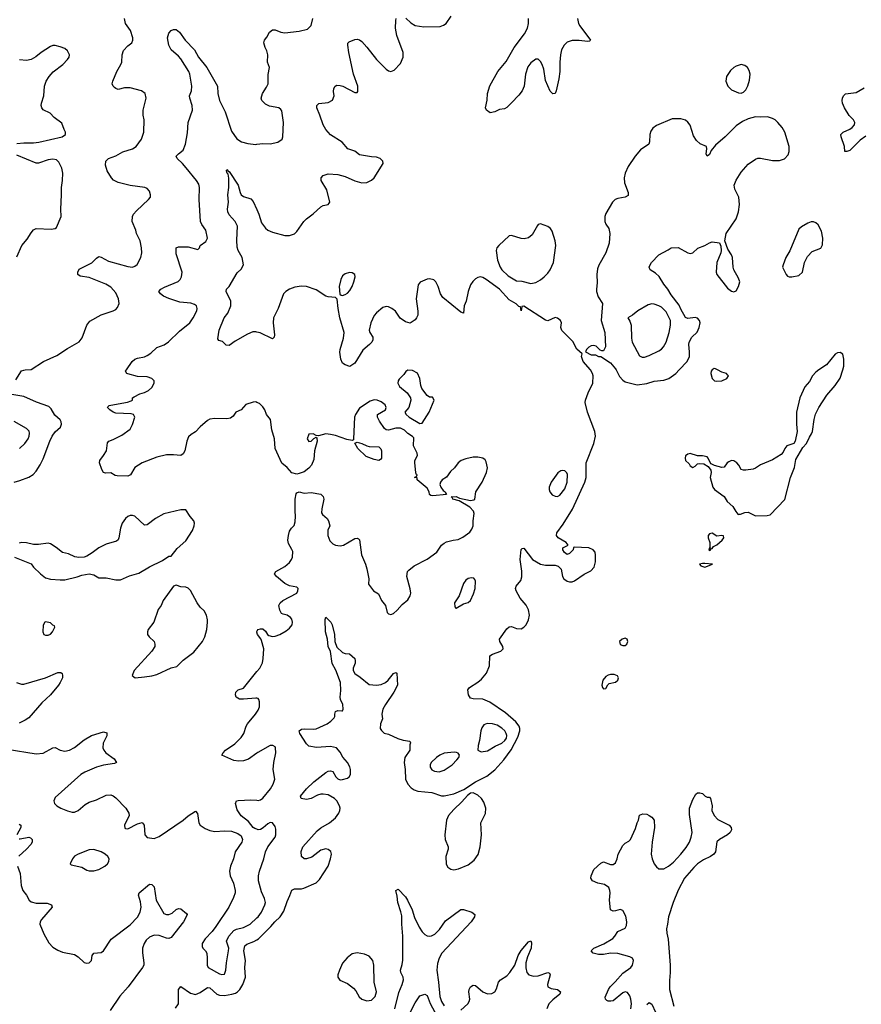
# Model space of a CAD drawing. Header units: inches. Extents: x 1550315 to 1685896, y 510706 to 640504.
# Tile 91 of 256: x 1598035 to 1605006, y 534746 to 542900. Entities that reach past the tile are written whole.
import ezdxf

# ---------------------------------------------------------------- set-up
doc = ezdxf.new("R2010")
doc.units = ezdxf.units.IN
doc.header["$MEASUREMENT"] = 0
for name, color, linetype in [('B5593', 7, 'Continuous'), ('B5594', 7, 'Continuous'), ('B6503', 7, 'Continuous'), ('B6504', 7, 'Continuous')]:
    doc.layers.add(name, color=color, linetype=linetype)

msp = doc.modelspace()

# ---------------------------------------------------------------- linework, layer by layer
at = {"layer": 'B5593', "color": 5}
for points, elevation in [([(1598001.6, 539918.4), (1598050, 539993), (1598070, 539999.3), (1598081.5, 540000)], 560), ([(1600000, 539730.3), (1599990, 539734.5), (1599970, 539733.6), (1599907.6, 539712.4), (1599870.8, 539670), (1599824, 539650), (1599803.7, 539616.3), (1599780.4, 539599.6), (1599750, 539593.6), (1599650, 539597.6), (1599610, 539591.6), (1599590, 539580.9), (1599530, 539529.3), (1599491.6, 539488.4), (1599454.6, 539465.4), (1599434.4, 539445.6), (1599419.5, 539410), (1599403.8, 539330), (1599390, 539305.2), (1599370, 539292.3), (1599310, 539297.6), (1599250, 539295.6), (1599170, 539276.3), (1599050, 539231.3), (1598990, 539192), (1598953.4, 539130), (1598930, 539120.3), (1598842.9, 539122.9), (1598827, 539127), (1598790, 539149), (1598744.7, 539144.7), (1598729.2, 539149.2), (1598714.8, 539174.8), (1598696, 539230), (1598698, 539250), (1598730, 539290.6), (1598753.3, 539330), (1598763, 539397), (1598774, 539410), (1598810, 539422.4), (1598880.1, 539459.9), (1598950, 539508.5), (1598970, 539546.8), (1598989.2, 539610), (1598977.2, 539630), (1598957.2, 539637.2), (1598830, 539642), (1598810, 539649.7), (1598780.7, 539670), (1598762, 539690), (1598764.7, 539695.3), (1598775.6, 539704.4), (1598791.2, 539708.8), (1598926.6, 539733.4), (1598957.1, 539742.9), (1598969.2, 539750), (1598969.3, 539770), (1598982, 539778), (1599030, 539801.5), (1599070, 539812.4), (1599102.7, 539830), (1599130, 539854.8), (1599149.2, 539890), (1599149, 539910), (1599128.7, 539930), (1599090, 539942), (1599010, 539945.4), (1598930, 539966.6), (1598921.2, 539970), (1598912.7, 539990), (1598919.3, 540000)], 540), ([(1597988.3, 539071.7), (1598036.6, 539083.4), (1598110, 539112.7), (1598145.3, 539134.7), (1598170, 539160.7), (1598205.7, 539214.3), (1598230, 539264), (1598284.2, 539410), (1598304.4, 539450), (1598330, 539486), (1598373.3, 539526.7), (1598381.6, 539550), (1598379.6, 539570), (1598370, 539586), (1598324.6, 539624.6), (1598296.4, 539676.4), (1598277, 539697), (1598173.5, 539733.5), (1598070, 539778.5), (1597970, 539795.1)], 560), ([(1598032.1, 539347.9), (1598076.4, 539390), (1598106.2, 539430), (1598114, 539450), (1598116.1, 539476.1), (1598112.5, 539492.5), (1598090, 539515.8), (1597990, 539573.7)], 580), ([(1597990.5, 538450.5), (1598130, 538394), (1598150, 538366), (1598206.8, 538310), (1598250, 538279.1), (1598290, 538267.3), (1598370, 538262.8), (1598410, 538262.8), (1598510, 538286), (1598550, 538301), (1598610, 538310.7), (1598650, 538302), (1598690, 538279.3), (1598750, 538279.1), (1598830, 538262.8), (1598870, 538261), (1598945.6, 538294.4), (1599022.9, 538317.1), (1599110, 538368), (1599218.6, 538421.4), (1599270, 538456.3), (1599290, 538458.8), (1599339.7, 538520.3), (1599410, 538584.9), (1599467, 538670), (1599479.5, 538710), (1599482, 538730), (1599478, 538750), (1599446.6, 538786.6), (1599410, 538842), (1599370, 538841.2), (1599230, 538807.3), (1599160.7, 538770), (1599090, 538717.2), (1599070, 538714), (1598990, 538789.3), (1598970, 538795.6), (1598950, 538795.1), (1598930, 538787), (1598910, 538769.5), (1598883.1, 538730), (1598870.3, 538690), (1598857.1, 538610), (1598850, 538594), (1598837.6, 538582.4), (1598750, 538557.2), (1598690, 538526), (1598635.6, 538484.4), (1598590, 538458), (1598570, 538449.3), (1598525.6, 538445.6), (1598492.9, 538452.9), (1598438, 538478), (1598390, 538489.3), (1598337.2, 538530), (1598290, 538559.5), (1598270, 538564.5), (1598190, 538554), (1598150, 538554), (1598090, 538567.6), (1598050.5, 538569.5), (1598030, 538566.6)], 560), ([(1600000, 537827.7), (1599999.3, 537830), (1600000, 537832.7)], 540), ([(1598007.3, 537410), (1598050, 537396.4), (1598070, 537397.6), (1598249.8, 537450.2), (1598350, 537494.3), (1598375.3, 537495.3), (1598385.8, 537485.8), (1598390.4, 537470.4), (1598388.2, 537450), (1598370.5, 537410), (1598355.5, 537390), (1598288.7, 537310), (1598217.4, 537242.6), (1598110, 537119.7), (1598081.3, 537098.7), (1598030, 537074.5)], 540), ([(1600000, 537280.9), (1599990, 537282.4), (1599890, 537273.2), (1599854.6, 537274.6), (1599828.7, 537290), (1599822, 537310), (1599824, 537330), (1599844, 537350), (1599890, 537364.7), (1600000, 537501.3)], 540), ([(1600000, 536827.3), (1599930, 536776.3), (1599890, 536762.9), (1599850, 536759.6), (1599810, 536765.6), (1599709.4, 536810), (1599719.3, 536830), (1599740.9, 536850), (1599817, 536903), (1599870, 536954.9), (1599892.6, 536990), (1599909.7, 537050), (1599921.3, 537070), (1599989.5, 537150), (1600000, 537166.8)], 540), ([(1597930, 536859.5), (1598170, 536819.5), (1598230, 536827.2), (1598310, 536870.3), (1598330, 536871.8), (1598370.8, 536850), (1598410, 536843.2), (1598447.7, 536852.3), (1598487.7, 536872.3), (1598570, 536936.4), (1598630, 536972.4), (1598730, 537002), (1598755.5, 536995.5), (1598758, 536970), (1598726.7, 536910), (1598723, 536870), (1598730.7, 536850), (1598747.3, 536830), (1598818, 536778), (1598838, 536750), (1598819.3, 536740.7), (1598730, 536727.4), (1598670, 536711), (1598574, 536670), (1598541.6, 536650), (1598330, 536458), (1598318.4, 536430), (1598323.1, 536410), (1598342.4, 536390), (1598375.5, 536370), (1598430, 536347.8), (1598470, 536337), (1598490, 536337.6), (1598519.3, 536350), (1598578.5, 536401.5), (1598610, 536420.3), (1598670, 536439.5), (1598750, 536477.1), (1598790, 536482), (1598810, 536473.4), (1598830, 536457.3), (1598913.4, 536370), (1598938.8, 536330), (1598942.8, 536310), (1598902.8, 536230), (1598905.5, 536205.5), (1598910, 536201), (1598930, 536198.8), (1599010, 536241), (1599050, 536251), (1599066.8, 536230), (1599070.7, 536150), (1599090, 536127.7), (1599150, 536120.3), (1599190, 536136.5), (1599389, 536270), (1599430, 536307.3), (1599490, 536346), (1599507.3, 536327.3), (1599517.6, 536250), (1599530.4, 536230), (1599570, 536203.1), (1599610, 536186.4), (1599650, 536178.7), (1599730, 536183.8), (1599790, 536179.3), (1599841.6, 536161.6), (1599870, 536141), (1599879.1, 536110), (1599875.5, 536090), (1599820.4, 536010), (1599804.9, 535950), (1599780.9, 535890), (1599774, 535850), (1599779.1, 535810), (1599805.5, 535750), (1599819.6, 535690), (1599818.9, 535670), (1599806.5, 535630), (1599767.9, 535550), (1599658.9, 535390), (1599628.9, 535350), (1599570, 535289.6), (1599546, 535250), (1599545.1, 535225.1), (1599553, 535210), (1599573.4, 535190), (1599583.8, 535170), (1599588.5, 535128.5), (1599586.7, 535070), (1599597.3, 535050), (1599690, 534999.5), (1599710, 534993), (1599730, 534994.8), (1599743.6, 535030), (1599747.1, 535090), (1599765.6, 535190), (1599766.2, 535210), (1599747.8, 535270), (1599767.1, 535310), (1599810, 535358.5), (1599830, 535368.1), (1599890, 535381.8), (1599943.5, 535410), (1600000, 535462.4)], 540), ([(1600000, 536195.4), (1599981.3, 536201.3), (1599969.7, 536209.7), (1599930, 536260.9), (1599868.3, 536308.3), (1599837, 536357), (1599822.4, 536410), (1599829.7, 536430.3), (1599844.9, 536435.1), (1599950, 536439.5), (1600000, 536436.2)], 540), ([(1598030, 536238.4), (1598044, 536230), (1598044.9, 536210), (1598010.5, 536150)], 520), ([(1598030, 536118), (1598038, 536118), (1598110, 536131.7), (1598125.5, 536125.5), (1598139.3, 536110), (1598138.4, 536090), (1598126.4, 536070), (1598090.3, 536030), (1598027.5, 535972.5)], 520), ([(1598016.5, 535890), (1598038.4, 535830), (1598046.4, 535730), (1598061.5, 535690), (1598092.3, 535650), (1598114.3, 535610), (1598130, 535594.3), (1598170, 535584.6), (1598263.5, 535583.5), (1598297.1, 535570), (1598303.1, 535550), (1598216, 535450), (1598203.1, 535430), (1598202, 535410), (1598235.5, 535330), (1598276, 535256), (1598310, 535220.8), (1598350, 535193.8), (1598390, 535177.6), (1598490, 535159.7), (1598520.6, 535140.6), (1598570, 535093), (1598590, 535086), (1598611.3, 535088.7), (1598629.4, 535110), (1598636.2, 535150), (1598649.7, 535170.3), (1598710, 535174.6), (1598730, 535188.9), (1598793.9, 535286.1), (1598950, 535403.5), (1599011.6, 535468.4), (1599032.7, 535510), (1599039.8, 535550), (1599036.1, 535596.1), (1599019.3, 535650), (1599024, 535670), (1599110, 535740.7), (1599130, 535738.8), (1599150, 535718), (1599165.7, 535610), (1599230, 535499.1), (1599250, 535488.8), (1599270, 535490.4), (1599297.7, 535502.3), (1599330, 535530.8), (1599350, 535541), (1599370, 535538), (1599417.3, 535497.3), (1599421, 535490), (1599414.8, 535470), (1599392.7, 535430), (1599290, 535300.9), (1599270, 535291.8), (1599250, 535293.6), (1599190, 535316.4), (1599150, 535318), (1599110, 535301.1), (1599083.4, 535276.6), (1599065.5, 535250), (1599051.5, 535210), (1599051.5, 535171.6), (1599063.8, 535090), (1599063, 535070), (1599053.4, 535050), (1598933, 534890), (1598865.4, 534814.6), (1598785.2, 534694.7)], 520), ([(1599326.3, 534713.7), (1599349.7, 534750.3), (1599351.2, 534868.8), (1599370, 534892.4), (1599450, 534838.2), (1599490, 534827.8), (1599530, 534844.1), (1599590, 534884.2), (1599610, 534882.7), (1599669.2, 534830), (1599690, 534821.7), (1599730, 534819.8), (1599790.9, 534829.1), (1599821.3, 534838.7), (1599839.8, 534850), (1599858.4, 534870), (1599883.4, 534910), (1599904.1, 534970), (1599898.5, 535050), (1599906.6, 535110), (1599892.3, 535190), (1599898.5, 535230), (1599915.2, 535244.8), (1599974.1, 535265.9), (1600000, 535280.9)], 520)]:
    msp.add_lwpolyline(points, dxfattribs=dict(at, elevation=elevation))
for points, elevation in [([(1599330, 538218), (1599310, 538208.7), (1599224.7, 538090), (1599206, 538050), (1599183, 538017), (1599144.9, 537910), (1599099.1, 537850), (1599093.4, 537830), (1599094, 537810), (1599107.3, 537790), (1599147.7, 537750), (1599154.9, 537730), (1599154.9, 537710), (1599130.3, 537669.7), (1598982, 537510), (1598966, 537470), (1598990.6, 537450.6), (1599070, 537456.9), (1599130, 537467.4), (1599170, 537477.4), (1599290, 537533.4), (1599336.3, 537543.7), (1599390, 537596), (1599477, 537663), (1599548.6, 537751.4), (1599568.9, 537790), (1599585.1, 537850), (1599591.6, 537911.6), (1599591.6, 537931.6), (1599582, 537970), (1599563.5, 538003.5), (1599530, 538036.2), (1599503.6, 538070), (1599450, 538174), (1599430, 538193.2), (1599410, 538201.2), (1599370, 538204)], 560), ([(1598250, 537914), (1598242, 537910), (1598230, 537886), (1598226, 537830), (1598234, 537810), (1598250, 537802), (1598270, 537804.7), (1598290, 537812), (1598308, 537830), (1598326, 537870), (1598322, 537882), (1598310, 537886), (1598290, 537906)], 560), ([(1598650, 536029.5), (1598610, 536024.5), (1598518, 535990), (1598490, 535973.2), (1598471.3, 535950), (1598454, 535910), (1598462, 535902), (1598550, 535882), (1598590, 535858.4), (1598610, 535852.4), (1598650, 535850.4), (1598690, 535863.8), (1598739, 535890), (1598761.2, 535910), (1598772.7, 535930), (1598775.1, 535950), (1598764, 535970), (1598742, 535990), (1598708.7, 536010)], 540)]:
    msp.add_lwpolyline(points, close=True, dxfattribs=dict(at, elevation=elevation))
at = {"layer": 'B5594', "color": 5}
for points, elevation in [([(1598081.5, 540000), (1598130, 540002.8), (1598232, 540070), (1598341.6, 540118.4), (1598430, 540177.1), (1598528.1, 540231.9), (1598553.1, 540266.9), (1598591.5, 540370), (1598617.2, 540402.8), (1598710, 540455.6), (1598810, 540488), (1598830, 540500.7), (1598843.9, 540516.1), (1598858.4, 540550), (1598853, 540590), (1598830, 540639.5), (1598790, 540685.1), (1598749, 540710), (1598610, 540764.7), (1598535.3, 540775.3), (1598516, 540790), (1598515.1, 540810), (1598527, 540833), (1598633.4, 540886.6), (1598670, 540924.9), (1598690, 540938), (1598710, 540934.4), (1598770, 540899.6), (1598930, 540856.9), (1598970, 540852), (1598990, 540858), (1599008, 540872), (1599037.6, 540930), (1599045.4, 540970), (1599045.1, 541010), (1599032.4, 541070), (1599002.4, 541130), (1598997.2, 541157.2), (1598967.6, 541230), (1598969.6, 541270), (1598978.4, 541290), (1599002, 541318), (1599101.2, 541410), (1599117.2, 541430), (1599119.3, 541450), (1599110, 541479), (1599090, 541501.2), (1599071.5, 541511.5), (1598950, 541526), (1598851.2, 541551.2), (1598811.2, 541571.2), (1598794, 541590), (1598760.5, 541650), (1598744.5, 541695.5), (1598749.2, 541730), (1598769.2, 541750), (1598830, 541773.4), (1598890, 541807), (1598970, 541832.2), (1598999.5, 541850), (1599044.7, 541910), (1599064.5, 541970), (1599065.6, 542070), (1599058.4, 542110), (1599058, 542150), (1599081.6, 542250), (1599075.1, 542290), (1599044, 542310), (1598950, 542336.9), (1598903.9, 542336.1), (1598850, 542322.9), (1598830, 542329.6), (1598819.4, 542339.4), (1598809.6, 542350), (1598801.6, 542370), (1598805.1, 542390), (1598839.6, 542470), (1598873.3, 542530), (1598879.7, 542550), (1598884.7, 542610), (1598896.1, 542643.9), (1598930, 542684), (1598964, 542710), (1598973.2, 542730), (1598972.7, 542750), (1598952.7, 542810), (1598912.3, 542870), (1598902, 542910)], 560), ([(1598919.3, 540000), (1598966, 540070), (1598990, 540088.7), (1599010, 540096.9), (1599070, 540109.1), (1599090, 540118.3), (1599121, 540139), (1599170, 540184.4), (1599231.1, 540208.9), (1599267.4, 540232.6), (1599358.2, 540321.8), (1599443, 540390), (1599471.3, 540430), (1599501.3, 540490), (1599504.2, 540510), (1599498.4, 540530), (1599482.6, 540542.6), (1599451.8, 540551.8), (1599362, 540562), (1599270, 540590.8), (1599227, 540610), (1599200.9, 540630), (1599188.7, 540650), (1599205.2, 540670), (1599234.1, 540685.9), (1599346.5, 540733.5), (1599364.2, 540750), (1599375.8, 540770), (1599381.7, 540810), (1599330, 540962), (1599329.7, 541010.4), (1599350, 541020.7), (1599430, 541019.5), (1599510, 540996), (1599524, 541010), (1599529.2, 541030), (1599575.4, 541064.6), (1599589.5, 541090), (1599576.1, 541156.1), (1599543, 541203), (1599533.6, 541230), (1599521.7, 541410), (1599523.5, 541510), (1599517.8, 541537.8), (1599499.7, 541570), (1599414.6, 541674.6), (1599383.6, 541710), (1599338.4, 541750), (1599331.8, 541770), (1599349.4, 541790), (1599390, 541819.5), (1599408.2, 541870), (1599424.7, 541964.7), (1599431.2, 542050), (1599465.4, 542150), (1599464.7, 542190), (1599442.9, 542250), (1599441.6, 542270), (1599458.3, 542310), (1599461.8, 542350), (1599445.3, 542450), (1599437.2, 542470), (1599370, 542575.1), (1599350, 542599.6), (1599290, 542651.5), (1599270, 542689.6), (1599259.8, 542750), (1599271, 542789), (1599288.8, 542811.2), (1599310, 542820.3), (1599330, 542819.6), (1599357.6, 542797.6), (1599405.2, 542730), (1599481.5, 542650), (1599516.9, 542590), (1599583.7, 542503.7), (1599672.2, 542350), (1599676.9, 542290), (1599691.2, 542230), (1599737.7, 542137.7), (1599790, 541977.3), (1599832.4, 541912.4), (1599871.8, 541888.2), (1599924.1, 541875.9), (1599990, 541867.3), (1600000, 541868.8)], 540), ([(1598010, 541874.4), (1598070, 541881.7), (1598150, 541881.2), (1598193.7, 541886.3), (1598388, 541930), (1598415.3, 541950), (1598415.3, 541970), (1598402, 541990), (1598384, 542044), (1598319.3, 542090), (1598286.3, 542126.3), (1598230, 542155.1), (1598218.4, 542170), (1598213.6, 542190), (1598215.1, 542210), (1598234.7, 542270), (1598240.5, 542350), (1598254.3, 542390), (1598279.7, 542430), (1598312.7, 542467.3), (1598391.8, 542530), (1598431.6, 542570), (1598443.6, 542590), (1598447.6, 542610), (1598430, 542643.7), (1598410, 542662), (1598370, 542677), (1598330, 542687), (1598310, 542687), (1598290, 542679.5), (1598213, 542630), (1598168.1, 542591.9), (1598130, 542571.2), (1598090, 542562), (1598032.7, 542567.3)], 580), ([(1598010, 540936), (1598053.3, 541030), (1598097, 541083), (1598130, 541136.3), (1598150, 541159.1), (1598170, 541170.4), (1598294.5, 541165.5), (1598329.3, 541170.7), (1598339.3, 541180.7), (1598379.3, 541270), (1598375.1, 541330), (1598382.4, 541450), (1598381.3, 541510), (1598389.6, 541570), (1598391.3, 541630), (1598384, 541670), (1598359.7, 541719.7), (1598339, 541739), (1598310, 541746.2), (1598270, 541740.7), (1598190, 541713), (1598170, 541711.5), (1598010, 541777.6)], 580), ([(1600000, 540313.7), (1599990, 540316), (1599965.7, 540314.3), (1599922.7, 540297.3), (1599820.7, 540239.3), (1599770, 540202), (1599744.7, 540204.7), (1599715.5, 540235.5), (1599684, 540244), (1599676.4, 540256.4), (1599686.3, 540330), (1599729.7, 540430), (1599758, 540470), (1599784.5, 540530), (1599785.1, 540570), (1599745.6, 540650), (1599746.6, 540670), (1599770, 540690.7), (1599835.8, 540804.2), (1599870, 540834.9), (1599888.7, 540871.3), (1599877.1, 540930), (1599844.7, 540990), (1599837.6, 541017.6), (1599834.1, 541074.1), (1599838.2, 541190), (1599819.4, 541230), (1599770, 541284.8), (1599758.8, 541310), (1599755.8, 541330), (1599764.1, 541390), (1599759.6, 541450), (1599766.5, 541510), (1599768.2, 541588.2), (1599761.2, 541621.2), (1599753.2, 541630), (1599754.6, 541634.6), (1599750, 541635.3), (1599746.6, 541653.4), (1599750, 541661), (1599763.5, 541643.5), (1599770, 541644), (1599845.8, 541530), (1599860.4, 541470), (1599870, 541450.8), (1599890, 541437.3), (1599950, 541416.3), (1599970, 541396), (1600000, 541328.2)], 520)]:
    msp.add_lwpolyline(points, dxfattribs=dict(at, elevation=elevation))
at = {"layer": 'B6503', "color": 5}
for points, elevation in [([(1600000, 535280.9), (1600012.1, 535287.9), (1600114, 535390), (1600147.6, 535430), (1600192.9, 535470), (1600222.3, 535517.7), (1600250, 535596.4), (1600273.7, 535646.3), (1600287.8, 535692.2), (1600310, 535702.2), (1600370, 535703.2), (1600388.7, 535708.7), (1600490, 535753), (1600519, 535781), (1600590.5, 535889.5), (1600610.8, 535950), (1600616.5, 535990), (1600611.2, 536011.2), (1600590, 536029.7), (1600570, 536033), (1600530, 536022.5), (1600454.1, 535965.9), (1600409.8, 535949.8), (1600390, 535951.5), (1600370, 535969.3), (1600367.6, 536012.4), (1600381.1, 536050), (1600498.2, 536181.8), (1600530, 536208.4), (1600600.5, 536250), (1600651.2, 536290), (1600679.7, 536330), (1600688, 536350), (1600689.7, 536370), (1600685.1, 536390), (1600661.7, 536430), (1600641.7, 536450), (1600590, 536481.2), (1600550, 536487.8), (1600530, 536485.6), (1600502.3, 536477.7), (1600450, 536451.6), (1600410, 536443), (1600365.2, 536450), (1600362, 536470), (1600409.7, 536530), (1600472.6, 536590), (1600570, 536667), (1600590, 536677), (1600610, 536680.4), (1600630, 536673.4), (1600654, 536630), (1600670, 536612.4), (1600690, 536606.2), (1600710, 536607.3), (1600750, 536619.6), (1600764.2, 536630), (1600774.6, 536650), (1600775.8, 536690), (1600770, 536712.7), (1600750, 536749.4), (1600712.3, 536792.2), (1600690, 536835.1), (1600658, 536870), (1600610, 536881.5), (1600493, 536873), (1600430, 536884.2), (1600410, 536902.7), (1600354.5, 536990), (1600349.5, 537010), (1600370, 537024.9), (1600390, 537028), (1600470, 537023.7), (1600490, 537027.2), (1600582.9, 537070), (1600612, 537090), (1600640.1, 537119.9), (1600646, 537130), (1600644.5, 537150), (1600650, 537170.8), (1600670, 537179.1), (1600704, 537176), (1600710, 537178), (1600714.5, 537190), (1600711.3, 537230), (1600692, 537270), (1600689.3, 537290), (1600694.9, 537345.1), (1600691.6, 537410), (1600654.6, 537514.6), (1600622.6, 537570), (1600610, 537669), (1600589, 537710), (1600583.7, 537770), (1600568.1, 537831.9), (1600566.2, 537933.8), (1600570, 537952), (1600612.4, 537910), (1600624.4, 537890), (1600642, 537810), (1600644.4, 537750), (1600663, 537703), (1600710, 537660.8), (1600730, 537651.8), (1600767.9, 537647.9), (1600810.4, 537610.4), (1600814.9, 537590), (1600812.5, 537572.5), (1600797.4, 537530), (1600797.4, 537510), (1600810, 537484.9), (1600855.6, 537455.6), (1600930, 537394), (1600990, 537390.4), (1601030, 537395.3), (1601063.7, 537410), (1601087, 537430), (1601130, 537484.9), (1601150, 537494.8), (1601158, 537490), (1601163.6, 537390), (1601135, 537330), (1601064.5, 537230), (1601042.6, 537190), (1601034.9, 537150), (1601039.5, 537110), (1601024.4, 537070), (1601022, 537030), (1601032.5, 537012.5), (1601053, 536993), (1601090, 536982.4), (1601167.1, 536947.1), (1601210, 536934.4), (1601265.4, 536925.4), (1601272, 536912), (1601266.2, 536893.8), (1601267.2, 536850), (1601225.2, 536790), (1601220.6, 536750), (1601228, 536690), (1601230.2, 536610), (1601250, 536570.3), (1601277.7, 536537.7), (1601302.1, 536522.1), (1601331.5, 536511.5), (1601450, 536499.8), (1601530, 536474), (1601550, 536473.6), (1601630.5, 536489.5), (1601715, 536525), (1601809.5, 536590), (1601904.4, 536635.6), (1601970, 536688.9), (1602044.4, 536770), (1602105.3, 536854.7), (1602162.3, 536957.7), (1602179, 537010), (1602179, 537030), (1602172.6, 537050), (1602144.6, 537084.6), (1602060, 537160), (1601929.3, 537249.3), (1601870, 537273.3), (1601790, 537277.2), (1601770, 537282.4), (1601751.2, 537310), (1601747.3, 537350), (1601760.5, 537370), (1601830, 537415.2), (1601859.9, 537440.1), (1601900.3, 537490), (1601926, 537550), (1601930, 537633), (1601950, 537646.4), (1602019.3, 537670), (1602039.5, 537690), (1602037.6, 537710), (1602011.5, 537750), (1602009.7, 537770), (1602070, 537857.1), (1602090, 537872.4), (1602110, 537876.4), (1602150, 537858), (1602190, 537856.5), (1602211.2, 537868.8), (1602229.7, 537890), (1602249.8, 537930), (1602258.4, 537970), (1602250, 538012), (1602230, 538051.3), (1602181, 538110), (1602146.6, 538170), (1602142, 538190), (1602147.8, 538210), (1602184.7, 538255.3), (1602194.1, 538285.9), (1602193.1, 538333.1), (1602180.5, 538430), (1602190, 538514), (1602198, 538522), (1602210, 538524.7), (1602283.8, 538430), (1602350, 538390.3), (1602390, 538382), (1602470, 538383.8), (1602495.8, 538375.8), (1602520.5, 538350), (1602531.8, 538290), (1602543.1, 538270), (1602570, 538251.8), (1602590, 538244.9), (1602610, 538245.7), (1602630, 538253.7), (1602710, 538308.5), (1602764.9, 538335.1), (1602792.8, 538367.2), (1602805.6, 538410), (1602805.3, 538465.3), (1602800.4, 538490), (1602786, 538510), (1602750, 538525.8), (1602626.8, 538533.2), (1602622, 538530), (1602620.7, 538510), (1602590, 538480.9), (1602570, 538472.7), (1602558.9, 538478.9), (1602547.9, 538487.9), (1602535.1, 538510), (1602534, 538526), (1602578, 538550), (1602561.2, 538570), (1602495.1, 538610), (1602480.5, 538630), (1602483.5, 538650), (1602537.2, 538722.8), (1602614.1, 538845.9), (1602717.5, 539070), (1602726.6, 539110), (1602728.3, 539230), (1602791.8, 539390), (1602805.7, 539450), (1602799.1, 539490), (1602737.6, 539650), (1602719, 539730), (1602721.2, 539750), (1602744.5, 539810), (1602782.9, 539890), (1602785.1, 539950), (1602779.7, 539970), (1602762.8, 540000)], 520), ([(1602975.8, 540000), (1603004.6, 539944.6), (1603030, 539916.3), (1603050, 539902), (1603150, 539877.1), (1603230, 539888), (1603290, 539906.4), (1603370, 539916.5), (1603410.8, 539929.2), (1603470, 539970.3), (1603497.7, 540000)], 520), ([(1604655, 540000), (1604630, 539982.6), (1604602.8, 539950), (1604576.8, 539903.2), (1604539.1, 539860.9), (1604497.2, 539770), (1604470.5, 539650.5), (1604470.6, 539550), (1604475.5, 539490), (1604459.1, 539410), (1604448.1, 539391.9), (1604388.2, 539370), (1604373, 539350), (1604360.3, 539319.7), (1604341.1, 539298.9), (1604270, 539255.1), (1604170, 539213.6), (1604130, 539185.6), (1604110, 539177.6), (1604049.4, 539169.4), (1604029.4, 539169.4), (1604010, 539175.3), (1603992.3, 539210), (1603976, 539230), (1603950, 539246.6), (1603930, 539249.3), (1603910, 539239.3), (1603896, 539230), (1603870, 539194), (1603850, 539193.2), (1603789.1, 539209.1), (1603762, 539222), (1603753.2, 539233.2), (1603739, 539270), (1603730, 539279), (1603690, 539288), (1603650, 539288), (1603590, 539308), (1603570, 539302), (1603551.1, 539288.9), (1603546, 539270), (1603551.3, 539250), (1603581, 539221), (1603590, 539204.7), (1603610, 539192), (1603630, 539202), (1603650, 539222), (1603670, 539226), (1603702, 539222), (1603738.8, 539198.8), (1603761, 539170), (1603762.8, 539150), (1603754.8, 539110), (1603777.3, 539030), (1603791, 539010), (1603870, 538950.8), (1603894, 538910), (1603942.8, 538870), (1603966.4, 538826.4), (1603984.7, 538804.7), (1603990, 538802), (1603993.6, 538806.4), (1604006.4, 538806.4), (1604041.5, 538818.6), (1604070, 538821.1), (1604130, 538792.4), (1604226.8, 538793.2), (1604250, 538800.7), (1604374.2, 538925.8), (1604419.3, 539110), (1604452.1, 539192.1), (1604463.1, 539256.9), (1604522.4, 539357.6), (1604551, 539390), (1604575.8, 539444.2), (1604593, 539470), (1604601.3, 539490), (1604615.1, 539590), (1604627.5, 539632.5), (1604654.8, 539690), (1604719.8, 539790), (1604790, 539870.3), (1604830, 539933), (1604852.6, 540000)], 520), ([(1603769.6, 540000), (1603761.7, 539990), (1603760.3, 539970), (1603770.6, 539930), (1603791.3, 539910), (1603810, 539905.7), (1603850, 539908.8), (1603893.2, 539930), (1603905.2, 539950), (1603898.9, 539958.9), (1603889, 539970), (1603850, 539980.5), (1603815.7, 540000)], 520), ([(1600000, 537832.7), (1600001.5, 537838.5), (1600010, 537850.8), (1600030, 537856.3), (1600050, 537855.5), (1600070, 537836.3), (1600086.4, 537810), (1600099.9, 537799.9), (1600130, 537791.5), (1600150, 537793.8), (1600190, 537808), (1600241.2, 537838.8), (1600270, 537861.1), (1600290.8, 537890), (1600294.5, 537910), (1600290, 537934.5), (1600278.7, 537950), (1600250, 537969.7), (1600216.6, 537976.6), (1600203.9, 537983.9), (1600189.3, 538010), (1600180.7, 538050), (1600193, 538070), (1600215.6, 538090), (1600329.2, 538150), (1600339.6, 538170), (1600340.9, 538190), (1600330, 538200.9), (1600270, 538211.1), (1600230, 538231.1), (1600162, 538290), (1600146.6, 538310), (1600156, 538330), (1600230, 538373), (1600270, 538406), (1600287.6, 538430), (1600294.7, 538450), (1600296.1, 538496.1), (1600290, 538514), (1600261.3, 538561.3), (1600256.9, 538590), (1600260.5, 538630), (1600270, 538664.7), (1600285.2, 538690), (1600307.2, 538712.8), (1600317.6, 538742.4), (1600320.7, 538790), (1600316.2, 538830), (1600316.2, 538930), (1600325.6, 538974.4), (1600330, 538981), (1600350, 538990.8), (1600390, 538978.8), (1600450, 538984.9), (1600530.5, 538970.5), (1600550, 538952), (1600554.8, 538930), (1600537.3, 538850), (1600536, 538816), (1600542.8, 538802.8), (1600582.8, 538770), (1600593.4, 538750), (1600602.8, 538710), (1600587.5, 538672.5), (1600587, 538630), (1600605.2, 538585.3), (1600630, 538560.5), (1600651.3, 538550), (1600690, 538542.4), (1600717.2, 538550), (1600810, 538604.9), (1600830, 538606.8), (1600842, 538602), (1600850, 538592), (1600865.5, 538470), (1600900.4, 538390), (1600911.6, 538351.6), (1600928, 538270), (1600925.5, 538225.5), (1600966.8, 538170), (1601007, 538147), (1601031.8, 538091.8), (1601065.5, 538050), (1601079.3, 537990), (1601090, 537979.3), (1601110, 537975.8), (1601130, 537983.1), (1601163, 538010), (1601203.4, 538056.6), (1601250, 538096.4), (1601269.7, 538130), (1601274, 538150), (1601270, 538188), (1601241.6, 538290), (1601246.6, 538330), (1601257.2, 538342.8), (1601301.5, 538378.6), (1601410, 538432.7), (1601489, 538490), (1601529, 538550), (1601550, 538566), (1601570, 538576), (1601626, 538590), (1601665.6, 538594.4), (1601706.3, 538613.7), (1601762.5, 538657.5), (1601780.1, 538679.9), (1601791.6, 538710), (1601791.6, 538750), (1601799.7, 538810), (1601793.7, 538830), (1601762.2, 538862.2), (1601675.9, 538915.9), (1601622.7, 538930), (1601620.4, 538940.4), (1601608, 538950), (1601650, 538951.5), (1601677.7, 538937.7), (1601770, 538919.5), (1601796.6, 538923.4), (1601803.7, 538930), (1601812.3, 538990), (1601865.1, 539070), (1601903, 539150), (1601911.1, 539190), (1601898.6, 539238.6), (1601890, 539254), (1601870, 539269.3), (1601830, 539277.2), (1601790, 539277.2), (1601730, 539264), (1601691.1, 539248.9), (1601666, 539230), (1601636.4, 539190), (1601602.6, 539157.4), (1601570, 539112.7), (1601534.8, 539090), (1601520.7, 539070), (1601516.3, 539050), (1601522, 539030), (1601542.3, 539002.3), (1601558.8, 538990), (1601560.7, 538980.7), (1601571.1, 538968.9), (1601457.2, 538957.2), (1601440.9, 538960.9), (1601429.5, 538969.5), (1601426.6, 538990), (1601410, 539021.2), (1601328, 539090), (1601326, 539106), (1601306, 539110), (1601322, 539118), (1601326, 539130), (1601318, 539138), (1601315.3, 539150), (1601308, 539230), (1601308.7, 539250), (1601329.2, 539290.8), (1601326.6, 539310), (1601298, 539370), (1601298.6, 539438.6), (1601290, 539448.7), (1601250, 539474), (1601221.5, 539501.5), (1601190, 539518), (1601150, 539517.2), (1601090, 539501.2), (1601070, 539504), (1601055.5, 539515.5), (1601015.5, 539575.5), (1600999, 539610), (1600998, 539630), (1601064, 539670), (1601069.2, 539690), (1601062.7, 539710), (1601030, 539735.6), (1600995.3, 539750), (1600970, 539751.5), (1600938.8, 539741.2), (1600850, 539684), (1600816, 539630), (1600809.1, 539610), (1600801, 539430), (1600798.8, 539421.2), (1600790, 539415.3), (1600744.6, 539424.6), (1600650, 539458), (1600610, 539465.6), (1600570, 539469.5), (1600510, 539455.3), (1600490, 539458), (1600466, 539470), (1600430, 539468), (1600414.8, 539430), (1600430, 539407.3), (1600450, 539411.3), (1600470, 539432), (1600490, 539442), (1600496, 539436), (1600498.8, 539410), (1600477.6, 539330), (1600470, 539258), (1600453.4, 539210), (1600430, 539185.2), (1600390, 539155.1), (1600350, 539140.9), (1600330, 539136), (1600290, 539146.6), (1600251.4, 539191.4), (1600207.6, 539227.6), (1600152.4, 539350), (1600145.7, 539430), (1600123.3, 539503.3), (1600112.4, 539590), (1600079.7, 539630), (1600064.7, 539670), (1600050, 539694.5), (1600021.3, 539721.3), (1600000, 539730.3)], 540), ([(1600000, 537501.3), (1600023.1, 537530), (1600045.2, 537574.8), (1600053, 537610), (1600057.4, 537690), (1600039, 537759), (1600033.3, 537773.3), (1600005.1, 537810), (1600000, 537827.7)], 540), ([(1600000, 537166.8), (1600010, 537182.8), (1600020.5, 537210), (1600021.3, 537250), (1600016.9, 537270), (1600010, 537279.5), (1600000, 537280.9)], 540), ([(1600000, 536436.2), (1600010, 536435.5), (1600030, 536440.5), (1600050, 536452.7), (1600111.1, 536530), (1600135.1, 536570), (1600147.6, 536610), (1600134.8, 536690), (1600138.7, 536750), (1600155.8, 536830), (1600154.2, 536870), (1600150, 536878.4), (1600132.7, 536890), (1600110, 536888.5), (1600007.4, 536832.6), (1600000, 536827.3)], 540), ([(1603098, 534710), (1603102.2, 534750), (1603096.8, 534790), (1603090, 534815.1), (1603070, 534844.2), (1603050, 534848.4), (1603030, 534841.4), (1602950, 534775.8), (1602931.9, 534771.9), (1602910, 534772), (1602898, 534778), (1602886, 534790), (1602885.1, 534805.1), (1602910.9, 534870), (1602926, 534890), (1602968.6, 534931.4), (1603030, 535005.3), (1603098, 535050), (1603111, 535070), (1603118.3, 535110), (1603109.7, 535129.7), (1603090, 535140.5), (1602990, 535167.7), (1602930, 535169.8), (1602870, 535159.8), (1602830, 535159.2), (1602784, 535170), (1602769.2, 535190), (1602789.8, 535210.2), (1602873.7, 535246.3), (1602947, 535290), (1602965.6, 535310), (1602989.7, 535350.3), (1603050, 535377.3), (1603061, 535399), (1603064.4, 535430), (1603056.3, 535476.3), (1603030, 535522.9), (1603010, 535531.6), (1602970, 535519.7), (1602950, 535518.9), (1602929.7, 535530), (1602919.8, 535610), (1602926.3, 535670), (1602923.9, 535690), (1602914.1, 535714.1), (1602879, 535739), (1602825.2, 535750), (1602779, 535770), (1602766, 535790), (1602769.2, 535810), (1602790, 535862), (1602850, 535916), (1602870, 535926), (1602930, 535902.8), (1602950, 535902.8), (1602970, 535918), (1602983.7, 535950), (1602992.3, 535990), (1603030, 536061), (1603050, 536081), (1603082, 536098), (1603094, 536110), (1603136.5, 536203.5), (1603148.7, 536250), (1603162, 536270), (1603168.4, 536311.6), (1603196.4, 536323.6), (1603230, 536321), (1603250, 536310.8), (1603270, 536296), (1603290.4, 536270), (1603294.3, 536210), (1603273.6, 536090), (1603264.7, 535990), (1603272.6, 535950), (1603290, 535910.6), (1603310, 535884.4), (1603330, 535868.7), (1603370, 535869), (1603410, 535890.2), (1603450, 535924.4), (1603510.4, 535989.6), (1603554.9, 536045.1), (1603583.5, 536090), (1603597.6, 536130), (1603603.9, 536170), (1603582.9, 536317.1), (1603584.5, 536370), (1603610, 536442), (1603634.6, 536485.4), (1603650, 536498), (1603670, 536498), (1603691.6, 536491.6), (1603714, 536470), (1603730, 536462), (1603750, 536462), (1603758, 536450), (1603770.6, 536390.6), (1603766.8, 536350), (1603786.8, 536310), (1603817.1, 536277.1), (1603911, 536230), (1603927.3, 536210), (1603931, 536190), (1603920.7, 536170), (1603898.8, 536150), (1603830.8, 536110), (1603808.7, 536091.3), (1603798.8, 536010), (1603784, 535990), (1603757.3, 535970), (1603698.6, 535941.4), (1603650, 535909.8), (1603619.5, 535880.5), (1603542.5, 535790), (1603489.6, 535690.4), (1603449.2, 535590), (1603410.2, 535470), (1603402.3, 535410), (1603391.6, 535370), (1603394.6, 535334.6), (1603406.7, 535286.7), (1603424, 535070), (1603424.2, 535010), (1603417.5, 534942.5), (1603418.8, 534870), (1603453.9, 534730)], 480), ([(1600000, 535462.4), (1600010, 535471.7), (1600036.5, 535510), (1600065.1, 535570), (1600069.8, 535590), (1600063.3, 535623.3), (1600038.9, 535678.9), (1600012.6, 535770), (1600012.4, 535810), (1600021.7, 535850), (1600057.7, 535950), (1600071.3, 536010), (1600089.7, 536050.3), (1600151.6, 536130), (1600157, 536150), (1600156.6, 536196.6), (1600150, 536218), (1600130, 536248), (1600110, 536253.2), (1600090, 536241.2), (1600052.7, 536207.3), (1600030, 536195.1), (1600010, 536192.3), (1600000, 536195.4)], 540), ([(1601142, 534710), (1601175.7, 534844.3), (1601204.3, 534910), (1601213.1, 534950), (1601210.4, 534970.4), (1601192.4, 535010), (1601188.2, 535030), (1601204.3, 535075.7), (1601208.9, 535111.1), (1601209, 535310), (1601199.7, 535410), (1601199.6, 535479.6), (1601193.4, 535513.4), (1601168, 535590), (1601162.4, 535642.4), (1601149.7, 535690), (1601170, 535698.8), (1601230, 535635.5), (1601248.3, 535608.3), (1601286.6, 535530), (1601306.3, 535466.3), (1601345, 535385), (1601370, 535347.3), (1601390, 535325.6), (1601410, 535312.8), (1601430, 535309.3), (1601447.1, 535312.9), (1601473.1, 535326.9), (1601513.4, 535366.6), (1601562, 535438), (1601690, 535530.4), (1601710, 535530.4), (1601781, 535510), (1601805.5, 535490), (1601802, 535470), (1601774.4, 535430), (1601532, 535170), (1601510.6, 535129.4), (1601494.5, 535085.5), (1601490.7, 535030), (1601505.4, 534930), (1601515.3, 534810), (1601529.5, 534770), (1601550, 534732.6)], 480), ([(1601690, 534698.2), (1601746, 534750), (1601758.7, 534770), (1601764.5, 534790), (1601756.4, 534850), (1601758.5, 534870), (1601770, 534890.3), (1601790, 534904.2), (1601810, 534901.1), (1601870, 534850.2), (1601910, 534832), (1601945.2, 534834.8), (1601969.6, 534850), (1601984.7, 534875.3), (1601999.8, 534930), (1602018.9, 534950), (1602070, 534983.2), (1602095.6, 535010), (1602135.1, 535070), (1602162.6, 535150), (1602190, 535192.4), (1602250, 535264), (1602270, 535271), (1602275.3, 535255.3), (1602270.3, 535210.3), (1602241.6, 535138.4), (1602227.6, 535090), (1602227.1, 535047.1), (1602236.9, 535010), (1602252.7, 534990), (1602290, 534978), (1602330, 534981.7), (1602410, 535010.4), (1602424.5, 535004.5), (1602430.3, 534990), (1602408, 534910), (1602410.5, 534890.5), (1602437.3, 534877.3), (1602490.2, 534870.2), (1602514.9, 534850), (1602510.4, 534830), (1602450, 534784.7), (1602417.4, 534750), (1602401.5, 534710)], 480), ([(1601266.7, 534673.3), (1601310, 534758), (1601350, 534816), (1601390, 534830.6), (1601410, 534818.8), (1601433.9, 534753.9), (1601490, 534651.5)], 460), ([(1603230, 534744), (1603250, 534760.7), (1603270, 534746.8), (1603301.5, 534681.5)], 460)]:
    msp.add_lwpolyline(points, dxfattribs=dict(at, elevation=elevation))
for points, elevation in [([(1601250, 539999.3), (1601232.8, 539987.2), (1601217.2, 539962.8), (1601177.6, 539922.4), (1601169.1, 539910), (1601166.9, 539890), (1601181.5, 539861.5), (1601244.9, 539810), (1601271, 539770), (1601274.8, 539750), (1601258.8, 539690), (1601226, 539650), (1601236, 539630), (1601261, 539610), (1601350, 539556), (1601370, 539558), (1601426, 539650), (1601468, 539750), (1601454, 539774), (1601430, 539775.3), (1601410, 539788.7), (1601366.8, 539846.8), (1601358, 539870), (1601349.4, 539930), (1601330, 539973.2), (1601290, 539995.1)], 540), ([(1601010, 539249.3), (1600970, 539257), (1600903.5, 539283.5), (1600835.3, 539350), (1600810, 539394), (1600830, 539402), (1600870, 539391.3), (1600910, 539371), (1600930, 539366), (1601010, 539362), (1601025.4, 539345.4), (1601031, 539330), (1601030.8, 539269.2), (1601022.8, 539257.2)], 540), ([(1602530, 539167), (1602516.7, 539163.3), (1602493.4, 539146.6), (1602437, 539070), (1602420.3, 539030), (1602419.6, 539010), (1602426, 538990), (1602446.1, 538966.1), (1602470, 538954.7), (1602490, 538952.6), (1602510, 538963.6), (1602550, 539014.4), (1602569.8, 539070), (1602573.5, 539133.5), (1602568.2, 539148.2), (1602550, 539164.5)], 540), ([(1603770, 538648), (1603750, 538642), (1603738, 538630), (1603738, 538610), (1603751, 538571), (1603752, 538532), (1603758, 538522), (1603750, 538526), (1603742, 538510), (1603750, 538504.7), (1603758, 538510), (1603760.4, 538519.6), (1603770, 538522), (1603783.2, 538536.8), (1603810, 538551), (1603854, 538590), (1603868, 538610), (1603866, 538626), (1603850, 538628), (1603810, 538622)], 520), ([(1603710, 538398), (1603690, 538398), (1603666.8, 538390), (1603677.3, 538377.3), (1603710, 538366.8), (1603774, 538390)], 520), ([(1601778, 538278), (1601750, 538272), (1601730, 538258), (1601710.6, 538230), (1601674.8, 538130), (1601637.3, 538070), (1601638, 538038), (1601646.8, 538026.8), (1601650, 538026), (1601710, 538062.8), (1601750, 538074), (1601770, 538091.3), (1601794.7, 538145.3), (1601807, 538190), (1601809.3, 538249.3), (1601805.2, 538265.2), (1601796.5, 538276.5)], 540), ([(1603050, 537779), (1603024.7, 537770), (1603004, 537750), (1603010, 537726.8), (1603030, 537717.3), (1603050, 537718.8), (1603064, 537730), (1603072.7, 537750), (1603068, 537770)], 520), ([(1602930, 537478.7), (1602910, 537473.3), (1602890, 537460.9), (1602866.4, 537430), (1602857.1, 537390), (1602861.6, 537370), (1602870, 537359.1), (1602890, 537363), (1602906.7, 537393.3), (1602918.3, 537401.7), (1602970, 537413.4), (1602989.3, 537430), (1602995.1, 537450), (1602986.6, 537466.6), (1602958, 537478)], 520), ([(1601908.2, 537071.8), (1601880, 537060), (1601862.8, 537037.2), (1601854.2, 537010), (1601844.6, 536930), (1601832.7, 536890), (1601830.8, 536850.8), (1601857.3, 536837.3), (1601910, 536846.7), (1601974.8, 536885.2), (1602030, 536909.6), (1602054, 536930), (1602067, 536950), (1602070, 536972.7), (1602065.5, 536990), (1602052.5, 537010), (1602030, 537034.4), (1601990, 537059), (1601950, 537068.9)], 540), ([(1601633.1, 536833.1), (1601550, 536825.1), (1601516.3, 536810), (1601488, 536790), (1601444.2, 536750), (1601435.3, 536730), (1601435.3, 536710), (1601450, 536688.8), (1601470, 536677.4), (1601510, 536671.6), (1601550, 536684.9), (1601616.2, 536730), (1601657, 536770), (1601672.3, 536790), (1601677.2, 536810), (1601666.6, 536826.6), (1601652.9, 536832.9)], 540), ([(1601790, 536498.3), (1601770, 536495.1), (1601743.3, 536476.7), (1601696.9, 536423.1), (1601630, 536360.8), (1601587.3, 536310), (1601570.8, 536270), (1601555.4, 536150), (1601560.1, 536110), (1601583.7, 536050), (1601583.2, 536030), (1601565.3, 535970), (1601567.3, 535907.3), (1601580.8, 535880.8), (1601604.9, 535864.9), (1601630, 535860.1), (1601670, 535867.3), (1601750, 535902), (1601799.9, 535940.1), (1601832.4, 535987.6), (1601849.9, 536050), (1601860.1, 536150), (1601855.1, 536250), (1601893.8, 536326.2), (1601896.3, 536370), (1601879.4, 536419.3), (1601861.1, 536450), (1601830, 536478.2)], 520), ([(1600830, 535172.9), (1600790, 535163.9), (1600747.6, 535132.4), (1600710, 535085.7), (1600682.7, 535030), (1600671.3, 534990), (1600670.2, 534970), (1600685.9, 534945.9), (1600750, 534918), (1600800.7, 534880.7), (1600819.1, 534859.1), (1600847.6, 534807.6), (1600870, 534787.6), (1600910, 534774.6), (1600950, 534781.6), (1600979.5, 534810), (1600989.9, 534850), (1600970.8, 534930.8), (1600968.6, 535070), (1600959.8, 535110), (1600930, 535143.9), (1600890, 535162.8)], 520)]:
    msp.add_lwpolyline(points, close=True, dxfattribs=dict(at, elevation=elevation))
at = {"layer": 'B6504', "color": 5}
for points, elevation in [([(1600000, 541868.8), (1600050, 541876.3), (1600110, 541873), (1600174, 541886), (1600209, 541910), (1600215.1, 541930), (1600220.5, 542050), (1600205.6, 542145.6), (1600198, 542158), (1600182, 542170), (1600105.4, 542185.4), (1600070, 542200.7), (1600040.9, 542230), (1600034, 542250), (1600045.6, 542290), (1600079.5, 542340.5), (1600091.9, 542368.1), (1600093.7, 542446.3), (1600104.7, 542504.7), (1600087.3, 542547.3), (1600089.5, 542610), (1600082.5, 542642.5), (1600067, 542670), (1600062, 542690), (1600058.4, 542710), (1600062.9, 542730), (1600083.3, 542756.7), (1600103.5, 542796.5), (1600130, 542816.4), (1600150, 542816.4), (1600196.9, 542796.9), (1600230, 542790.3), (1600350, 542806), (1600418.3, 542821.7), (1600448.1, 542851.9), (1600462, 542910)], 540), ([(1600000, 541328.2), (1600016.9, 541290), (1600038.7, 541218.7), (1600070, 541174.3), (1600090, 541158.5), (1600130, 541139.6), (1600230, 541113.4), (1600270, 541112.4), (1600310, 541128.2), (1600330, 541145.5), (1600387.8, 541230), (1600409.6, 541250), (1600467.2, 541292.8), (1600530, 541350.7), (1600550, 541360.7), (1600589.2, 541370.8), (1600599.3, 541380.7), (1600604, 541390), (1600579.7, 541490), (1600532.6, 541570), (1600531.3, 541590), (1600549.6, 541610), (1600590, 541624.4), (1600670, 541619), (1600730, 541602.4), (1600810, 541565.8), (1600870, 541549.1), (1600910, 541552), (1600950, 541570.5), (1600970, 541590.7), (1601045.2, 541710), (1601044, 541730), (1601022, 541750), (1600990, 541762.7), (1600950, 541764.5), (1600850, 541780.7), (1600810.8, 541810.8), (1600752.3, 541832.2), (1600705.1, 541885.1), (1600610, 541945.6), (1600569.6, 541990), (1600547.6, 542030), (1600522, 542110), (1600497, 542170), (1600496, 542190), (1600514, 542206), (1600590, 542215.5), (1600627, 542233), (1600639.3, 542270), (1600635.3, 542304.7), (1600638, 542330), (1600649.3, 542350.7), (1600662.7, 542357.3), (1600690, 542356.3), (1600711.3, 542350), (1600810, 542297.3), (1600830, 542298), (1600834.8, 542305.2), (1600835.6, 542350), (1600799.7, 542450), (1600762.6, 542630), (1600752.7, 542690), (1600753.6, 542706.4), (1600762.7, 542717.3), (1600810, 542736), (1600830, 542738.8), (1600850, 542733.4), (1600870, 542719.1), (1600910, 542673), (1600990, 542570.3), (1601070, 542490.4), (1601090, 542475.8), (1601110, 542470.4), (1601137, 542483), (1601190, 542538), (1601211.4, 542591.4), (1601211.1, 542630), (1601159.1, 542770), (1601147.6, 542830), (1601150, 542894), (1601153.2, 542910)], 520), ([(1601233.8, 542913.8), (1601275.6, 542875.6), (1601310, 542853), (1601382, 542842), (1601517, 542843), (1601546.3, 542853.7), (1601568.7, 542870), (1601609, 542930)], 520), ([(1602654.7, 542910), (1602664, 542870), (1602673.5, 542850), (1602762.8, 542730), (1602756.1, 542723.9), (1602738.9, 542721.1), (1602668.4, 542728.4), (1602610, 542728.2), (1602570, 542715.4), (1602544.3, 542690), (1602524.1, 542650), (1602514.8, 542610), (1602508.6, 542550), (1602509.2, 542470), (1602501.2, 542410), (1602479.5, 542310), (1602470, 542289.3), (1602450, 542286.6), (1602428.2, 542308.2), (1602390, 542397.2), (1602376.2, 542490), (1602363.5, 542530), (1602350, 542554.7), (1602330, 542572.8), (1602310, 542572.4), (1602270, 542542.8), (1602243, 542510), (1602224.2, 542450), (1602212.9, 542350), (1602197, 542310), (1602170, 542274), (1602110, 542212.3), (1602070, 542174), (1602050, 542161.2), (1602010, 542157.2), (1601970, 542137.2), (1601931.1, 542128.9), (1601902, 542150), (1601894, 542170), (1601906.3, 542233.7), (1601909.8, 542289.8), (1601930, 542352.4), (1601996.4, 542470), (1602065.4, 542554.6), (1602130, 542669.2), (1602216.8, 542783.2), (1602239.9, 542830), (1602249.3, 542870), (1602249.2, 542909.2)], 480), ([(1605044.3, 541935.7), (1604996.1, 541903.9), (1604910, 541818), (1604887.5, 541807.5), (1604870, 541809), (1604866, 541850), (1604838.4, 541930), (1604838, 541950), (1604856, 541970), (1604910, 541993.4), (1604930, 542007.2), (1604949.7, 542030), (1604953.5, 542050), (1604943, 542070), (1604905.9, 542105.9), (1604868.4, 542170), (1604851.8, 542210), (1604847.3, 542230), (1604849.4, 542250), (1604858, 542270), (1604874, 542286), (1604963.5, 542296.5), (1605030, 542336.3)], 480), ([(1603497.7, 540000), (1603562.9, 540070), (1603582.6, 540110), (1603584, 540150), (1603577.4, 540210), (1603580.4, 540230), (1603603, 540270), (1603646.9, 540313.1), (1603663, 540350), (1603671.1, 540390), (1603667.3, 540410), (1603650, 540429.5), (1603630, 540435.1), (1603570, 540426), (1603550, 540435.3), (1603510, 540502), (1603497.5, 540537.5), (1603430, 540621.2), (1603402.4, 540670), (1603371.3, 540710), (1603332.9, 540772.9), (1603301, 540801), (1603257.2, 540830), (1603249.5, 540850), (1603258.4, 540870), (1603269.7, 540890.3), (1603330, 540953.4), (1603406.8, 540993.2), (1603430, 541010.7), (1603490, 541014.9), (1603570, 540968.9), (1603590, 540963.1), (1603612, 540970), (1603651.4, 541008.6), (1603710, 541030.5), (1603750, 541053.4), (1603770, 541060.7), (1603831.1, 541051.1), (1603843.6, 541023.6), (1603846, 540990), (1603842.8, 540970), (1603810.6, 540890), (1603804.4, 540810), (1603808.2, 540790), (1603896.7, 540676.7), (1603930, 540653), (1603950, 540647.3), (1603970, 540656), (1603990, 540691), (1603999.7, 540730), (1603990, 540759.3), (1603949.6, 540830), (1603943.5, 540850), (1603938, 540930), (1603930, 540953.2), (1603900.1, 541000.1), (1603877.2, 541070), (1603888, 541130), (1603969.2, 541250.8), (1603989.9, 541310), (1603996.3, 541370), (1603992.2, 541430), (1603958.2, 541498.2), (1603953, 541530), (1603969.3, 541570.7), (1604010, 541638.9), (1604070, 541702.6), (1604130, 541745.3), (1604150, 541752.6), (1604170, 541753.2), (1604270, 541734.5), (1604330, 541734.5), (1604370, 541749.1), (1604399.2, 541780.8), (1604409.8, 541810), (1604409.8, 541850), (1604372.6, 541970), (1604350, 542008.6), (1604315.7, 542050), (1604291.5, 542071.5), (1604270, 542083.2), (1604230, 542095), (1604172.3, 542092.3), (1604130, 542095.8), (1604070, 542080.5), (1604022.6, 542057.4), (1603970, 542022.4), (1603877.6, 541930), (1603799.3, 541860.7), (1603763.7, 541816.3), (1603750, 541785.2), (1603730, 541769), (1603722.4, 541790), (1603727.6, 541830), (1603725.2, 541850), (1603671.8, 541871.8), (1603640.3, 541900.3), (1603617.6, 541937.6), (1603587.5, 542027.5), (1603570.6, 542050.6), (1603550, 542067.1), (1603510, 542078.7), (1603440.3, 542079.7), (1603310, 542024.5), (1603278.3, 542001.7), (1603261.7, 541978.3), (1603254.4, 541950), (1603252.2, 541890), (1603245.5, 541870), (1603178.6, 541821.4), (1603132, 541770), (1603075.2, 541684.8), (1603050.2, 541630), (1603042.2, 541590), (1603043.8, 541550), (1603074.9, 541470), (1603074.7, 541445.3), (1603050, 541431.5), (1602990, 541419.7), (1602968, 541410), (1602946.4, 541390), (1602890, 541295.1), (1602881.5, 541270), (1602882.3, 541230), (1602890, 541207.3), (1602914.4, 541170), (1602924.2, 541130), (1602918, 541050), (1602889.1, 540970), (1602832.7, 540867.3), (1602821.5, 540838.5), (1602816.1, 540790), (1602819.7, 540720.3), (1602812.6, 540670), (1602812.6, 540650), (1602826, 540606), (1602863.8, 540550), (1602851.5, 540410), (1602881.5, 540310), (1602886.7, 540190), (1602870, 540157.2), (1602858, 540158), (1602843.2, 540163.2), (1602810, 540197.2), (1602790, 540202), (1602770, 540199), (1602750, 540188.7), (1602731.3, 540170), (1602722, 540150), (1602770, 540126), (1602803.6, 540123.6), (1602830, 540112), (1602850, 540111.3), (1602930, 540057.3), (1602970.6, 540010), (1602975.8, 540000)], 520), ([(1602762.8, 540000), (1602761.8, 540001.8), (1602702, 540070), (1602689, 540110), (1602694, 540134), (1602650, 540173.2), (1602616.1, 540236.1), (1602525.4, 540325.4), (1602518, 540350), (1602522.7, 540390), (1602514.5, 540410), (1602490, 540429.7), (1602470, 540433.5), (1602410, 540406.3), (1602391.1, 540411.1), (1602210, 540528), (1602194, 540526), (1602190, 540488), (1602182, 540522), (1602170, 540526), (1602146.3, 540546.3), (1602090, 540581.2), (1602010, 540669.6), (1601899.5, 540750), (1601870, 540765.4), (1601850, 540769.7), (1601830, 540766.3), (1601810, 540754), (1601788.2, 540731.8), (1601770, 540703.7), (1601749.4, 540650.6), (1601733.4, 540570), (1601716.5, 540530), (1601710, 540469), (1601690, 540477.2), (1601541, 540601), (1601520.7, 540630), (1601500.7, 540690), (1601480.9, 540730), (1601465.4, 540745.4), (1601430, 540754.5), (1601410, 540752), (1601352.7, 540727.3), (1601334.9, 540705.1), (1601319.1, 540590), (1601333.5, 540486.5), (1601333.5, 540453.5), (1601323.1, 540430), (1601310, 540414), (1601270, 540388.2), (1601230, 540396.9), (1601187.2, 540427.2), (1601147.2, 540487.2), (1601118, 540510), (1601090, 540522.6), (1601070, 540525.4), (1601043.7, 540516.3), (1600990, 540473.6), (1600970, 540452), (1600944.6, 540390), (1600930.4, 540330), (1600934.9, 540310), (1600960.5, 540270), (1600960.5, 540250), (1600950.5, 540230), (1600933.4, 540210), (1600877.6, 540162.4), (1600810, 540056), (1600770, 540029.2), (1600730, 540042.7), (1600710, 540057.2), (1600694.5, 540090), (1600687.6, 540147.6), (1600689.6, 540169.6), (1600718.4, 540261.6), (1600723.1, 540310), (1600687.3, 540430), (1600671.8, 540510), (1600665.2, 540585.2), (1600650, 540599), (1600590, 540604.2), (1600570, 540611.5), (1600490, 540662), (1600411, 540691), (1600370, 540694.5), (1600313.7, 540686.3), (1600270, 540669.7), (1600240.4, 540650), (1600221.1, 540630), (1600175.8, 540510), (1600138.4, 540430), (1600135.8, 540390), (1600144.7, 540290), (1600142, 540270), (1600130, 540258), (1600027.5, 540307.5), (1600000, 540313.7)], 520), ([(1604852.6, 540000), (1604862.7, 540030), (1604860.4, 540090), (1604852.6, 540130), (1604830, 540143.6), (1604810, 540140.7), (1604790, 540129.5), (1604716.8, 540043.2), (1604655, 540000)], 520), ([(1603815.7, 540000), (1603798, 540010), (1603788.2, 540011.8), (1603770, 540000.5), (1603769.6, 540000)], 520)]:
    msp.add_lwpolyline(points, dxfattribs=dict(at, elevation=elevation))
for points, elevation in [([(1604010, 542528), (1603970, 542516.5), (1603950, 542504.6), (1603921.7, 542478.3), (1603889.2, 542430), (1603884.7, 542390), (1603900.9, 542350), (1603930, 542320.3), (1603990, 542294), (1604010, 542292.4), (1604030, 542299.3), (1604050, 542319.1), (1604067.7, 542352.3), (1604081, 542399), (1604084.6, 542450), (1604078.5, 542478.5), (1604063.2, 542503.2), (1604040.4, 542520.4)], 520), ([(1602350, 541209.2), (1602330, 541204), (1602323, 541197), (1602281.1, 541118.9), (1602250, 541092.7), (1602214.2, 541085.8), (1602190, 541087.6), (1602110, 541114.3), (1602090, 541109.6), (1602003.1, 541030), (1601987.4, 541010), (1601980.9, 540990), (1601993.8, 540910), (1602013.6, 540850), (1602028.2, 540828.2), (1602080.1, 540780.1), (1602150, 540738), (1602194.2, 540734.2), (1602270, 540714.4), (1602310, 540723.6), (1602350, 540746), (1602380.4, 540770), (1602410, 540800.3), (1602429.8, 540830), (1602455.8, 540890), (1602476.4, 541030), (1602470, 541069), (1602446.6, 541150), (1602431.2, 541171.2), (1602410, 541186.6)], 520), ([(1604610, 541226), (1604590, 541225.6), (1604564.4, 541215.6), (1604510, 541186), (1604490, 541165.2), (1604414, 540986), (1604380.7, 540930), (1604358.8, 540870), (1604354.8, 540850), (1604382.8, 540790), (1604396.3, 540776.3), (1604410, 540770.7), (1604430.5, 540770.5), (1604490, 540783.1), (1604518.4, 540810), (1604535.1, 540890), (1604560.6, 540939.4), (1604600, 540980), (1604670.9, 541009.1), (1604684.4, 541035.6), (1604688, 541090), (1604677.6, 541150), (1604650, 541202), (1604630, 541218.7)], 520), ([(1600767.3, 540807.3), (1600730, 540796.3), (1600710, 540779.5), (1600694, 540750), (1600682.4, 540690), (1600686.4, 540626.4), (1600698, 540618), (1600710, 540616), (1600730, 540624), (1600750, 540636.3), (1600770, 540657.3), (1600789.5, 540690), (1600803.6, 540730), (1600814, 540770), (1600812, 540790), (1600790, 540804.5)], 520), ([(1603270, 540546.5), (1603240.4, 540539.6), (1603156.3, 540490), (1603110, 540452.7), (1603072, 540430), (1603090, 540404.7), (1603101.3, 540370), (1603101.7, 540261.7), (1603108.4, 540230), (1603170, 540116.4), (1603190, 540106.5), (1603210, 540106.9), (1603250, 540120.7), (1603330, 540159.2), (1603350, 540171.3), (1603368.8, 540191.2), (1603389.9, 540230), (1603415, 540310), (1603427, 540370), (1603425.3, 540410), (1603390, 540480.6), (1603350, 540518.3), (1603330, 540530.9), (1603290, 540544.5)], 540)]:
    msp.add_lwpolyline(points, close=True, dxfattribs=dict(at, elevation=elevation))

doc.saveas('drawing.dxf')
